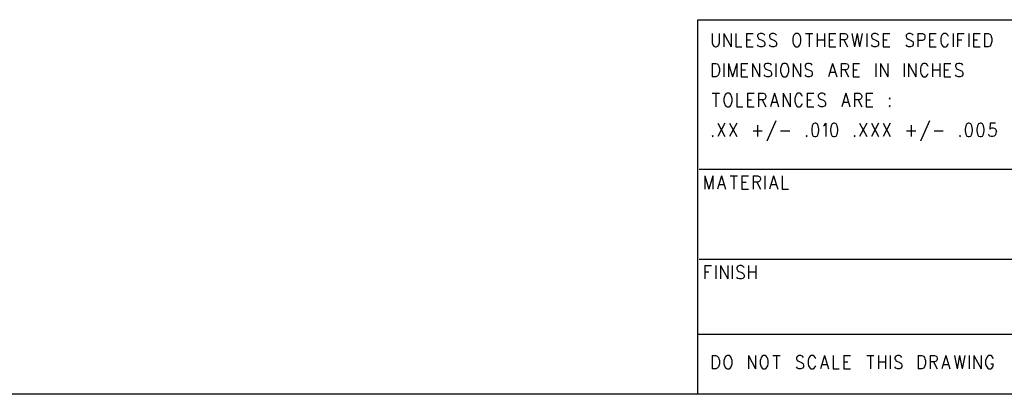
# Model space of a CAD drawing. Extents: x 12040 to 27945, y 10799 to 21199.
# Tile 34 of 42: x 20975 to 24264, y 10799 to 12049. Entities that reach past the tile are written whole.
import ezdxf

# ---------------------------------------------------------------- set-up
doc = ezdxf.new("R2010")
doc.units = 0
doc.header["$MEASUREMENT"] = 0
doc.layers.add('ASSYDWGBOT_PHO', color=7, linetype='Continuous')

msp = doc.modelspace()

# ---------------------------------------------------------------- linework, layer by layer
at = {"layer": 'ASSYDWGBOT_PHO'}
for points in [[(23240.999, 10799.38), (23240.999, 12049.38)], [(23240.999, 12049.38), (27945, 12049.38)], [(23288.5, 12003.75), (23288.5, 11971.88)], [(23312.361, 11971.88), (23312.361, 12003.75)], [(23327.7, 12003.75), (23327.7, 11959.13)], [(23327.7, 12003.75), (23351.57, 11959.13)], [(23351.57, 12003.75), (23351.57, 11959.13)], [(23366.911, 12003.75), (23366.911, 11959.13)], [(23402.7, 12003.75), (23402.7, 11959.13)], [(23402.7, 12003.75), (23424.86, 12003.75)], [(23402.7, 11982.5), (23416.34, 11982.5)], [(23443.609, 12001.63), (23440.201, 11997.38)], [(23440.201, 11997.38), (23440.201, 11993.13)], [(23440.201, 11993.13), (23441.91, 11988.88)], [(23441.91, 11988.88), (23443.609, 11986.75)], [(23448.73, 12003.75), (23443.609, 12001.63)], [(23443.609, 11986.75), (23447.02, 11984.63)], [(23447.02, 11984.63), (23457.251, 11980.38)], [(23455.549, 12003.75), (23448.73, 12003.75)], [(23460.661, 12001.63), (23455.549, 12003.75)], [(23457.251, 11980.38), (23460.661, 11978.25)], [(23464.069, 11997.38), (23460.661, 12001.63)], [(23460.661, 11978.25), (23462.36, 11976.13)], [(23462.36, 11976.13), (23464.069, 11971.88)], [(23482.821, 12001.63), (23479.41, 11997.38)], [(23479.41, 11997.38), (23479.41, 11993.13)], [(23479.41, 11993.13), (23481.11, 11988.88)], [(23481.11, 11988.88), (23482.821, 11986.75)], [(23487.93, 12003.75), (23482.821, 12001.63)], [(23482.821, 11986.75), (23486.231, 11984.63)], [(23486.231, 11984.63), (23496.45, 11980.38)], [(23494.749, 12003.75), (23487.93, 12003.75)], [(23499.861, 12001.63), (23494.749, 12003.75)], [(23496.45, 11980.38), (23499.861, 11978.25)], [(23503.269, 11997.38), (23499.861, 12001.63)], [(23499.861, 11978.25), (23501.57, 11976.13)], [(23501.57, 11976.13), (23503.269, 11971.88)], [(23559.521, 11993.13), (23557.819, 11986.75)], [(23557.819, 11986.75), (23557.819, 11976.13)], [(23557.819, 11976.13), (23559.521, 11969.75)], [(23561.23, 11997.38), (23559.521, 11993.13)], [(23564.64, 12001.63), (23561.23, 11997.38)], [(23568.05, 12003.75), (23564.64, 12001.63)], [(23574.86, 12003.75), (23568.05, 12003.75)], [(23578.27, 12001.63), (23574.86, 12003.75)], [(23581.68, 11997.38), (23578.27, 12001.63)], [(23583.389, 11993.13), (23581.68, 11997.38)], [(23585.091, 11986.75), (23583.389, 11993.13)], [(23583.389, 11969.75), (23585.091, 11976.13)], [(23585.091, 11976.13), (23585.091, 11986.75)], [(23600.43, 12003.75), (23624.3, 12003.75)], [(23612.36, 12003.75), (23612.36, 11959.13)], [(23639.641, 12003.75), (23639.641, 11959.13)], [(23639.641, 11982.5), (23663.5, 11982.5)], [(23663.5, 12003.75), (23663.5, 11959.13)], [(23678.841, 12003.75), (23678.841, 11959.13)], [(23678.841, 12003.75), (23701, 12003.75)], [(23678.841, 11982.5), (23692.48, 11982.5)], [(23716.339, 12003.75), (23716.339, 11959.13)], [(23716.339, 12003.75), (23731.68, 12003.75)], [(23731.68, 11982.5), (23716.339, 11982.5)], [(23728.27, 11982.5), (23740.2, 11959.13)], [(23731.68, 12003.75), (23736.799, 12001.63)], [(23736.799, 11984.63), (23731.68, 11982.5)], [(23736.799, 12001.63), (23738.501, 11999.5)], [(23738.501, 11986.75), (23736.799, 11984.63)], [(23738.501, 11999.5), (23740.2, 11995.25)], [(23740.2, 11991), (23738.501, 11986.75)], [(23740.2, 11995.25), (23740.2, 11991)], [(23755.55, 12003.75), (23764.071, 11959.13)], [(23772.591, 12003.75), (23764.071, 11959.13)], [(23772.591, 12003.75), (23781.111, 11959.13)], [(23789.64, 12003.75), (23781.111, 11959.13)], [(23804.979, 12003.75), (23804.979, 11959.13)], [(23823.73, 12001.63), (23820.32, 11997.38)], [(23820.32, 11997.38), (23820.32, 11993.13)], [(23820.32, 11993.13), (23822.02, 11988.88)], [(23822.02, 11988.88), (23823.73, 11986.75)], [(23828.84, 12003.75), (23823.73, 12001.63)], [(23823.73, 11986.75), (23827.141, 11984.63)], [(23827.141, 11984.63), (23837.36, 11980.38)], [(23835.661, 12003.75), (23828.84, 12003.75)], [(23840.771, 12001.63), (23835.661, 12003.75)], [(23837.36, 11980.38), (23840.771, 11978.25)], [(23844.179, 11997.38), (23840.771, 12001.63)], [(23840.771, 11978.25), (23842.48, 11976.13)], [(23842.48, 11976.13), (23844.179, 11971.88)], [(23859.52, 12003.75), (23859.52, 11959.13)], [(23859.52, 12003.75), (23881.68, 12003.75)], [(23859.52, 11982.5), (23873.159, 11982.5)], [(23939.64, 12001.63), (23936.23, 11997.38)], [(23936.23, 11997.38), (23936.23, 11993.13)], [(23936.23, 11993.13), (23937.929, 11988.88)], [(23937.929, 11988.88), (23939.64, 11986.75)], [(23944.75, 12003.75), (23939.64, 12001.63)], [(23939.64, 11986.75), (23943.05, 11984.63)], [(23943.05, 11984.63), (23953.27, 11980.38)], [(23951.571, 12003.75), (23944.75, 12003.75)], [(23956.68, 12001.63), (23951.571, 12003.75)], [(23953.27, 11980.38), (23956.68, 11978.25)], [(23960.091, 11997.38), (23956.68, 12001.63)], [(23956.68, 11978.25), (23958.389, 11976.13)], [(23958.389, 11976.13), (23960.091, 11971.88)], [(23975.43, 12003.75), (23975.43, 11959.13)], [(23975.43, 12003.75), (23990.77, 12003.75)], [(23990.77, 11980.38), (23975.43, 11980.38)], [(23990.77, 12003.75), (23995.89, 12001.63)], [(23995.89, 11982.5), (23990.77, 11980.38)], [(23995.89, 12001.63), (23997.589, 11999.5)], [(23997.589, 11984.63), (23995.89, 11982.5)], [(23997.589, 11999.5), (23999.3, 11995.25)], [(23999.3, 11988.88), (23997.589, 11984.63)], [(23999.3, 11995.25), (23999.3, 11988.88)], [(24014.641, 12003.75), (24014.641, 11959.13)], [(24014.641, 12003.75), (24036.8, 12003.75)], [(24014.641, 11982.5), (24028.271, 11982.5)], [(24053.841, 11993.13), (24052.139, 11986.75)], [(24052.139, 11986.75), (24052.139, 11976.13)], [(24052.139, 11976.13), (24053.841, 11969.75)], [(24055.55, 11997.38), (24053.841, 11993.13)], [(24058.95, 12001.63), (24055.55, 11997.38)], [(24062.361, 12003.75), (24058.95, 12001.63)], [(24069.18, 12003.75), (24062.361, 12003.75)], [(24072.59, 12001.63), (24069.18, 12003.75)], [(24076, 11997.38), (24072.59, 12001.63)], [(24077.7, 11993.13), (24076, 11997.38)], [(24093.05, 12003.75), (24093.05, 11959.13)], [(24108.391, 12003.75), (24108.391, 11959.13)], [(24108.391, 12003.75), (24130.55, 12003.75)], [(24108.391, 11982.5), (24122.021, 11982.5)], [(24145.889, 12003.75), (24145.889, 11959.13)], [(24161.23, 12003.75), (24161.23, 11959.13)], [(24161.23, 12003.75), (24183.39, 12003.75)], [(24161.23, 11982.5), (24174.86, 11982.5)], [(24198.73, 12003.75), (24198.73, 11959.13)], [(24198.73, 12003.75), (24210.661, 12003.75)], [(24210.661, 12003.75), (24215.771, 12001.63)], [(24215.771, 12001.63), (24219.179, 11997.38)], [(24219.179, 11997.38), (24220.89, 11993.13)], [(24220.89, 11993.13), (24222.589, 11986.75)], [(24222.589, 11976.13), (24220.89, 11969.75)], [(24222.589, 11986.75), (24222.589, 11976.13)], [(23288.5, 11971.88), (23290.199, 11965.5)], [(23290.199, 11965.5), (23293.61, 11961.25)], [(23293.61, 11961.25), (23298.731, 11959.13)], [(23298.731, 11959.13), (23302.139, 11959.13)], [(23302.139, 11959.13), (23307.249, 11961.25)], [(23307.249, 11961.25), (23310.659, 11965.5)], [(23310.659, 11965.5), (23312.361, 11971.88)], [(23366.911, 11959.13), (23387.36, 11959.13)], [(23402.7, 11959.13), (23424.86, 11959.13)], [(23443.609, 11961.25), (23440.201, 11965.5)], [(23448.73, 11959.13), (23443.609, 11961.25)], [(23455.549, 11959.13), (23448.73, 11959.13)], [(23460.661, 11961.25), (23455.549, 11959.13)], [(23464.069, 11965.5), (23460.661, 11961.25)], [(23464.069, 11971.88), (23464.069, 11965.5)], [(23482.821, 11961.25), (23479.41, 11965.5)], [(23487.93, 11959.13), (23482.821, 11961.25)], [(23494.749, 11959.13), (23487.93, 11959.13)], [(23499.861, 11961.25), (23494.749, 11959.13)], [(23503.269, 11965.5), (23499.861, 11961.25)], [(23503.269, 11971.88), (23503.269, 11965.5)], [(23559.521, 11969.75), (23561.23, 11965.5)], [(23561.23, 11965.5), (23564.64, 11961.25)], [(23564.64, 11961.25), (23568.05, 11959.13)], [(23568.05, 11959.13), (23574.86, 11959.13)], [(23574.86, 11959.13), (23578.27, 11961.25)], [(23578.27, 11961.25), (23581.68, 11965.5)], [(23581.68, 11965.5), (23583.389, 11969.75)], [(23678.841, 11959.13), (23701, 11959.13)], [(23823.73, 11961.25), (23820.32, 11965.5)], [(23828.84, 11959.13), (23823.73, 11961.25)], [(23835.661, 11959.13), (23828.84, 11959.13)], [(23840.771, 11961.25), (23835.661, 11959.13)], [(23844.179, 11965.5), (23840.771, 11961.25)], [(23844.179, 11971.88), (23844.179, 11965.5)], [(23859.52, 11959.13), (23881.68, 11959.13)], [(23939.64, 11961.25), (23936.23, 11965.5)], [(23944.75, 11959.13), (23939.64, 11961.25)], [(23951.571, 11959.13), (23944.75, 11959.13)], [(23956.68, 11961.25), (23951.571, 11959.13)], [(23960.091, 11965.5), (23956.68, 11961.25)], [(23960.091, 11971.88), (23960.091, 11965.5)], [(24014.641, 11959.13), (24036.8, 11959.13)], [(24053.841, 11969.75), (24055.55, 11965.5)], [(24055.55, 11965.5), (24058.95, 11961.25)], [(24058.95, 11961.25), (24062.361, 11959.13)], [(24062.361, 11959.13), (24069.18, 11959.13)], [(24069.18, 11959.13), (24072.59, 11961.25)], [(24072.59, 11961.25), (24076, 11965.5)], [(24076, 11965.5), (24077.7, 11969.75)], [(24161.23, 11959.13), (24183.39, 11959.13)], [(24210.661, 11959.13), (24198.73, 11959.13)], [(24215.771, 11961.25), (24210.661, 11959.13)], [(24219.179, 11965.5), (24215.771, 11961.25)], [(24220.89, 11969.75), (24219.179, 11965.5)], [(23288.5, 11903.75), (23288.5, 11859.13)], [(23288.5, 11903.75), (23300.43, 11903.75)], [(23300.43, 11903.75), (23305.55, 11901.63)], [(23305.55, 11901.63), (23308.95, 11897.38)], [(23308.95, 11897.38), (23310.659, 11893.13)], [(23310.659, 11893.13), (23312.361, 11886.75)], [(23312.361, 11886.75), (23312.361, 11876.13)], [(23327.7, 11903.75), (23327.7, 11859.13)], [(23343.05, 11903.75), (23343.05, 11859.13)], [(23343.05, 11903.75), (23356.68, 11859.13)], [(23370.319, 11903.75), (23356.68, 11859.13)], [(23370.319, 11903.75), (23370.319, 11859.13)], [(23385.66, 11903.75), (23385.66, 11859.13)], [(23385.66, 11903.75), (23407.82, 11903.75)], [(23385.66, 11882.5), (23399.3, 11882.5)], [(23423.161, 11903.75), (23423.161, 11859.13)], [(23423.161, 11903.75), (23447.02, 11859.13)], [(23447.02, 11903.75), (23447.02, 11859.13)], [(23465.771, 11901.63), (23462.36, 11897.38)], [(23462.36, 11897.38), (23462.36, 11893.13)], [(23462.36, 11893.13), (23464.069, 11888.88)], [(23464.069, 11888.88), (23465.771, 11886.75)], [(23470.89, 11903.75), (23465.771, 11901.63)], [(23465.771, 11886.75), (23469.179, 11884.63)], [(23469.179, 11884.63), (23479.41, 11880.38)], [(23477.699, 11903.75), (23470.89, 11903.75)], [(23482.821, 11901.63), (23477.699, 11903.75)], [(23479.41, 11880.38), (23482.821, 11878.25)], [(23486.231, 11897.38), (23482.821, 11901.63)], [(23482.821, 11878.25), (23484.52, 11876.13)], [(23501.57, 11903.75), (23501.57, 11859.13)], [(23518.61, 11893.13), (23516.911, 11886.75)], [(23516.911, 11886.75), (23516.911, 11876.13)], [(23520.321, 11897.38), (23518.61, 11893.13)], [(23523.729, 11901.63), (23520.321, 11897.38)], [(23527.14, 11903.75), (23523.729, 11901.63)], [(23533.951, 11903.75), (23527.14, 11903.75)], [(23537.359, 11901.63), (23533.951, 11903.75)], [(23540.77, 11897.38), (23537.359, 11901.63)], [(23542.48, 11893.13), (23540.77, 11897.38)], [(23544.18, 11886.75), (23542.48, 11893.13)], [(23544.18, 11876.13), (23544.18, 11886.75)], [(23559.521, 11903.75), (23559.521, 11859.13)], [(23559.521, 11903.75), (23583.389, 11859.13)], [(23583.389, 11903.75), (23583.389, 11859.13)], [(23602.14, 11901.63), (23598.73, 11897.38)], [(23598.73, 11897.38), (23598.73, 11893.13)], [(23598.73, 11893.13), (23600.43, 11888.88)], [(23600.43, 11888.88), (23602.14, 11886.75)], [(23607.25, 11903.75), (23602.14, 11901.63)], [(23602.14, 11886.75), (23605.551, 11884.63)], [(23605.551, 11884.63), (23615.77, 11880.38)], [(23614.071, 11903.75), (23607.25, 11903.75)], [(23619.181, 11901.63), (23614.071, 11903.75)], [(23615.77, 11880.38), (23619.181, 11878.25)], [(23622.589, 11897.38), (23619.181, 11901.63)], [(23619.181, 11878.25), (23620.89, 11876.13)], [(23690.769, 11903.75), (23677.139, 11859.13)], [(23690.769, 11903.75), (23704.411, 11859.13)], [(23719.749, 11903.75), (23719.749, 11859.13)], [(23719.749, 11903.75), (23735.09, 11903.75)], [(23735.09, 11882.5), (23719.749, 11882.5)], [(23731.68, 11882.5), (23743.61, 11859.13)], [(23735.09, 11903.75), (23740.2, 11901.63)], [(23740.2, 11884.63), (23735.09, 11882.5)], [(23740.2, 11901.63), (23741.911, 11899.5)], [(23741.911, 11886.75), (23740.2, 11884.63)], [(23741.911, 11899.5), (23743.61, 11895.25)], [(23743.61, 11891), (23741.911, 11886.75)], [(23743.61, 11895.25), (23743.61, 11891)], [(23758.949, 11903.75), (23758.949, 11859.13)], [(23758.949, 11903.75), (23781.111, 11903.75)], [(23758.949, 11882.5), (23772.591, 11882.5)], [(23835.661, 11903.75), (23835.661, 11859.13)], [(23851, 11903.75), (23851, 11859.13)], [(23851, 11903.75), (23874.861, 11859.13)], [(23874.861, 11903.75), (23874.861, 11859.13)], [(23929.411, 11903.75), (23929.411, 11859.13)], [(23944.75, 11903.75), (23944.75, 11859.13)], [(23944.75, 11903.75), (23968.611, 11859.13)], [(23968.611, 11903.75), (23968.611, 11859.13)], [(23985.661, 11893.13), (23983.95, 11886.75)], [(23983.95, 11886.75), (23983.95, 11876.13)], [(23987.36, 11897.38), (23985.661, 11893.13)], [(23990.77, 11901.63), (23987.36, 11897.38)], [(23994.181, 11903.75), (23990.77, 11901.63)], [(24000.999, 11903.75), (23994.181, 11903.75)], [(24004.41, 11901.63), (24000.999, 11903.75)], [(24007.82, 11897.38), (24004.41, 11901.63)], [(24009.52, 11893.13), (24007.82, 11897.38)], [(24024.86, 11903.75), (24024.86, 11859.13)], [(24024.86, 11882.5), (24048.731, 11882.5)], [(24048.731, 11903.75), (24048.731, 11859.13)], [(24064.07, 11903.75), (24064.07, 11859.13)], [(24064.07, 11903.75), (24086.229, 11903.75)], [(24064.07, 11882.5), (24077.7, 11882.5)], [(24104.98, 11901.63), (24101.57, 11897.38)], [(24101.57, 11897.38), (24101.57, 11893.13)], [(24101.57, 11893.13), (24103.27, 11888.88)], [(24103.27, 11888.88), (24104.98, 11886.75)], [(24110.09, 11903.75), (24104.98, 11901.63)], [(24104.98, 11886.75), (24108.391, 11884.63)], [(24108.391, 11884.63), (24118.61, 11880.38)], [(24116.911, 11903.75), (24110.09, 11903.75)], [(24122.021, 11901.63), (24116.911, 11903.75)], [(24118.61, 11880.38), (24122.021, 11878.25)], [(24125.429, 11897.38), (24122.021, 11901.63)], [(24122.021, 11878.25), (24123.73, 11876.13)], [(23300.43, 11859.13), (23288.5, 11859.13)], [(23305.55, 11861.25), (23300.43, 11859.13)], [(23308.95, 11865.5), (23305.55, 11861.25)], [(23310.659, 11869.75), (23308.95, 11865.5)], [(23312.361, 11876.13), (23310.659, 11869.75)], [(23385.66, 11859.13), (23407.82, 11859.13)], [(23465.771, 11861.25), (23462.36, 11865.5)], [(23470.89, 11859.13), (23465.771, 11861.25)], [(23477.699, 11859.13), (23470.89, 11859.13)], [(23482.821, 11861.25), (23477.699, 11859.13)], [(23486.231, 11865.5), (23482.821, 11861.25)], [(23484.52, 11876.13), (23486.231, 11871.88)], [(23486.231, 11871.88), (23486.231, 11865.5)], [(23516.911, 11876.13), (23518.61, 11869.75)], [(23518.61, 11869.75), (23520.321, 11865.5)], [(23520.321, 11865.5), (23523.729, 11861.25)], [(23523.729, 11861.25), (23527.14, 11859.13)], [(23527.14, 11859.13), (23533.951, 11859.13)], [(23533.951, 11859.13), (23537.359, 11861.25)], [(23537.359, 11861.25), (23540.77, 11865.5)], [(23540.77, 11865.5), (23542.48, 11869.75)], [(23542.48, 11869.75), (23544.18, 11876.13)], [(23602.14, 11861.25), (23598.73, 11865.5)], [(23607.25, 11859.13), (23602.14, 11861.25)], [(23614.071, 11859.13), (23607.25, 11859.13)], [(23619.181, 11861.25), (23614.071, 11859.13)], [(23622.589, 11865.5), (23619.181, 11861.25)], [(23620.89, 11876.13), (23622.589, 11871.88)], [(23622.589, 11871.88), (23622.589, 11865.5)], [(23682.249, 11874), (23699.301, 11874)], [(23758.949, 11859.13), (23781.111, 11859.13)], [(23983.95, 11876.13), (23985.661, 11869.75)], [(23985.661, 11869.75), (23987.36, 11865.5)], [(23987.36, 11865.5), (23990.77, 11861.25)], [(23990.77, 11861.25), (23994.181, 11859.13)], [(23994.181, 11859.13), (24000.999, 11859.13)], [(24000.999, 11859.13), (24004.41, 11861.25)], [(24004.41, 11861.25), (24007.82, 11865.5)], [(24007.82, 11865.5), (24009.52, 11869.75)], [(24064.07, 11859.13), (24086.229, 11859.13)], [(24104.98, 11861.25), (24101.57, 11865.5)], [(24110.09, 11859.13), (24104.98, 11861.25)], [(24116.911, 11859.13), (24110.09, 11859.13)], [(24122.021, 11861.25), (24116.911, 11859.13)], [(24125.429, 11865.5), (24122.021, 11861.25)], [(24123.73, 11876.13), (24125.429, 11871.88)], [(24125.429, 11871.88), (24125.429, 11865.5)], [(23288.5, 11803.75), (23312.361, 11803.75)], [(23300.43, 11803.75), (23300.43, 11759.13)], [(23329.411, 11793.13), (23327.7, 11786.75)], [(23327.7, 11786.75), (23327.7, 11776.13)], [(23331.11, 11797.38), (23329.411, 11793.13)], [(23334.52, 11801.63), (23331.11, 11797.38)], [(23337.931, 11803.75), (23334.52, 11801.63)], [(23344.749, 11803.75), (23337.931, 11803.75)], [(23348.16, 11801.63), (23344.749, 11803.75)], [(23351.57, 11797.38), (23348.16, 11801.63)], [(23353.27, 11793.13), (23351.57, 11797.38)], [(23354.98, 11786.75), (23353.27, 11793.13)], [(23354.98, 11776.13), (23354.98, 11786.75)], [(23370.319, 11803.75), (23370.319, 11759.13)], [(23406.111, 11803.75), (23406.111, 11759.13)], [(23406.111, 11803.75), (23428.27, 11803.75)], [(23406.111, 11782.5), (23419.75, 11782.5)], [(23443.609, 11803.75), (23443.609, 11759.13)], [(23443.609, 11803.75), (23458.95, 11803.75)], [(23458.95, 11782.5), (23443.609, 11782.5)], [(23455.549, 11782.5), (23467.48, 11759.13)], [(23458.95, 11803.75), (23464.069, 11801.63)], [(23464.069, 11784.63), (23458.95, 11782.5)], [(23464.069, 11801.63), (23465.771, 11799.5)], [(23465.771, 11786.75), (23464.069, 11784.63)], [(23465.771, 11799.5), (23467.48, 11795.25)], [(23467.48, 11791), (23465.771, 11786.75)], [(23467.48, 11795.25), (23467.48, 11791)], [(23496.45, 11803.75), (23482.821, 11759.13)], [(23496.45, 11803.75), (23510.09, 11759.13)], [(23525.431, 11803.75), (23525.431, 11759.13)], [(23525.431, 11803.75), (23549.299, 11759.13)], [(23549.299, 11803.75), (23549.299, 11759.13)], [(23566.339, 11793.13), (23564.64, 11786.75)], [(23564.64, 11786.75), (23564.64, 11776.13)], [(23568.05, 11797.38), (23566.339, 11793.13)], [(23571.449, 11801.63), (23568.05, 11797.38)], [(23574.86, 11803.75), (23571.449, 11801.63)], [(23581.68, 11803.75), (23574.86, 11803.75)], [(23585.091, 11801.63), (23581.68, 11803.75)], [(23588.499, 11797.38), (23585.091, 11801.63)], [(23590.2, 11793.13), (23588.499, 11797.38)], [(23605.551, 11803.75), (23605.551, 11759.13)], [(23605.551, 11803.75), (23627.701, 11803.75)], [(23605.551, 11782.5), (23619.181, 11782.5)], [(23646.45, 11801.63), (23643.049, 11797.38)], [(23643.049, 11797.38), (23643.049, 11793.13)], [(23643.049, 11793.13), (23644.751, 11788.88)], [(23644.751, 11788.88), (23646.45, 11786.75)], [(23651.569, 11803.75), (23646.45, 11801.63)], [(23646.45, 11786.75), (23649.86, 11784.63)], [(23649.86, 11784.63), (23660.089, 11780.38)], [(23658.39, 11803.75), (23651.569, 11803.75)], [(23663.5, 11801.63), (23658.39, 11803.75)], [(23660.089, 11780.38), (23663.5, 11778.25)], [(23666.91, 11797.38), (23663.5, 11801.63)], [(23663.5, 11778.25), (23665.199, 11776.13)], [(23735.09, 11803.75), (23721.451, 11759.13)], [(23735.09, 11803.75), (23748.73, 11759.13)], [(23764.071, 11803.75), (23764.071, 11759.13)], [(23764.071, 11803.75), (23779.409, 11803.75)], [(23779.409, 11782.5), (23764.071, 11782.5)], [(23775.999, 11782.5), (23787.93, 11759.13)], [(23779.409, 11803.75), (23784.519, 11801.63)], [(23784.519, 11784.63), (23779.409, 11782.5)], [(23784.519, 11801.63), (23786.23, 11799.5)], [(23786.23, 11786.75), (23784.519, 11784.63)], [(23786.23, 11799.5), (23787.93, 11795.25)], [(23787.93, 11791), (23786.23, 11786.75)], [(23787.93, 11795.25), (23787.93, 11791)], [(23803.27, 11803.75), (23803.27, 11759.13)], [(23803.27, 11803.75), (23825.43, 11803.75)], [(23803.27, 11782.5), (23816.91, 11782.5)], [(23881.68, 11788.88), (23879.98, 11786.75)], [(23879.98, 11786.75), (23881.68, 11784.63)], [(23883.39, 11786.75), (23881.68, 11788.88)], [(23881.68, 11784.63), (23883.39, 11786.75)], [(23327.7, 11776.13), (23329.411, 11769.75)], [(23329.411, 11769.75), (23331.11, 11765.5)], [(23331.11, 11765.5), (23334.52, 11761.25)], [(23334.52, 11761.25), (23337.931, 11759.13)], [(23337.931, 11759.13), (23344.749, 11759.13)], [(23344.749, 11759.13), (23348.16, 11761.25)], [(23348.16, 11761.25), (23351.57, 11765.5)], [(23351.57, 11765.5), (23353.27, 11769.75)], [(23353.27, 11769.75), (23354.98, 11776.13)], [(23370.319, 11759.13), (23390.77, 11759.13)], [(23406.111, 11759.13), (23428.27, 11759.13)], [(23487.93, 11774), (23504.98, 11774)], [(23564.64, 11776.13), (23566.339, 11769.75)], [(23566.339, 11769.75), (23568.05, 11765.5)], [(23568.05, 11765.5), (23571.449, 11761.25)], [(23571.449, 11761.25), (23574.86, 11759.13)], [(23574.86, 11759.13), (23581.68, 11759.13)], [(23581.68, 11759.13), (23585.091, 11761.25)], [(23585.091, 11761.25), (23588.499, 11765.5)], [(23588.499, 11765.5), (23590.2, 11769.75)], [(23605.551, 11759.13), (23627.701, 11759.13)], [(23646.45, 11761.25), (23643.049, 11765.5)], [(23651.569, 11759.13), (23646.45, 11761.25)], [(23658.39, 11759.13), (23651.569, 11759.13)], [(23663.5, 11761.25), (23658.39, 11759.13)], [(23666.91, 11765.5), (23663.5, 11761.25)], [(23665.199, 11776.13), (23666.91, 11771.88)], [(23666.91, 11771.88), (23666.91, 11765.5)], [(23726.57, 11774), (23743.61, 11774)], [(23803.27, 11759.13), (23825.43, 11759.13)], [(23881.68, 11763.38), (23879.98, 11761.25)], [(23879.98, 11761.25), (23881.68, 11759.13)], [(23883.39, 11761.25), (23881.68, 11763.38)], [(23881.68, 11759.13), (23883.39, 11761.25)], [(23501.57, 11712.25), (23470.89, 11644.25)], [(24014.641, 11712.25), (23983.95, 11644.25)], [(23307.249, 11703.75), (23331.11, 11659.13)], [(23331.11, 11703.75), (23307.249, 11659.13)], [(23346.451, 11703.75), (23370.319, 11659.13)], [(23370.319, 11703.75), (23346.451, 11659.13)], [(23440.201, 11697.38), (23440.201, 11659.13)], [(23622.589, 11695.25), (23620.89, 11684.63)], [(23620.89, 11684.63), (23620.89, 11678.25)], [(23625.999, 11701.63), (23622.589, 11695.25)], [(23631.109, 11703.75), (23625.999, 11701.63)], [(23634.52, 11703.75), (23631.109, 11703.75)], [(23639.641, 11701.63), (23634.52, 11703.75)], [(23643.049, 11695.25), (23639.641, 11701.63)], [(23644.751, 11684.63), (23643.049, 11695.25)], [(23644.751, 11678.25), (23644.751, 11684.63)], [(23660.089, 11695.25), (23663.5, 11697.38)], [(23663.5, 11697.38), (23668.61, 11703.75)], [(23668.61, 11703.75), (23668.61, 11659.13)], [(23685.659, 11695.25), (23683.95, 11684.63)], [(23683.95, 11684.63), (23683.95, 11678.25)], [(23689.07, 11701.63), (23685.659, 11695.25)], [(23694.18, 11703.75), (23689.07, 11701.63)], [(23697.59, 11703.75), (23694.18, 11703.75)], [(23702.7, 11701.63), (23697.59, 11703.75)], [(23706.11, 11695.25), (23702.7, 11701.63)], [(23707.821, 11684.63), (23706.11, 11695.25)], [(23707.821, 11678.25), (23707.821, 11684.63)], [(23781.111, 11703.75), (23804.979, 11659.13)], [(23804.979, 11703.75), (23781.111, 11659.13)], [(23820.32, 11703.75), (23844.179, 11659.13)], [(23844.179, 11703.75), (23820.32, 11659.13)], [(23859.52, 11703.75), (23883.39, 11659.13)], [(23883.39, 11703.75), (23859.52, 11659.13)], [(23953.27, 11697.38), (23953.27, 11659.13)], [(24135.66, 11695.25), (24133.949, 11684.63)], [(24133.949, 11684.63), (24133.949, 11678.25)], [(24139.071, 11701.63), (24135.66, 11695.25)], [(24144.18, 11703.75), (24139.071, 11701.63)], [(24147.591, 11703.75), (24144.18, 11703.75)], [(24152.7, 11701.63), (24147.591, 11703.75)], [(24156.111, 11695.25), (24152.7, 11701.63)], [(24157.82, 11684.63), (24156.111, 11695.25)], [(24157.82, 11678.25), (24157.82, 11684.63)], [(24174.86, 11695.25), (24173.161, 11684.63)], [(24173.161, 11684.63), (24173.161, 11678.25)], [(24178.27, 11701.63), (24174.86, 11695.25)], [(24183.39, 11703.75), (24178.27, 11701.63)], [(24186.8, 11703.75), (24183.39, 11703.75)], [(24191.91, 11701.63), (24186.8, 11703.75)], [(24195.32, 11695.25), (24191.91, 11701.63)], [(24197.02, 11684.63), (24195.32, 11695.25)], [(24197.02, 11678.25), (24197.02, 11684.63)], [(24217.48, 11703.75), (24215.771, 11684.63)], [(24215.771, 11684.63), (24217.48, 11686.75)], [(24234.52, 11703.75), (24217.48, 11703.75)], [(24217.48, 11686.75), (24222.589, 11688.88)], [(24222.589, 11688.88), (24227.699, 11688.88)], [(24227.699, 11688.88), (24232.821, 11686.75)], [(24232.821, 11686.75), (24236.231, 11682.5)], [(24236.231, 11682.5), (24237.93, 11676.13)], [(23290.199, 11663.38), (23288.5, 11661.25)], [(23288.5, 11661.25), (23290.199, 11659.13)], [(23291.91, 11661.25), (23290.199, 11663.38)], [(23290.199, 11659.13), (23291.91, 11661.25)], [(23424.86, 11678.25), (23455.549, 11678.25)], [(23516.911, 11678.25), (23547.59, 11678.25)], [(23603.84, 11663.38), (23602.14, 11661.25)], [(23602.14, 11661.25), (23603.84, 11659.13)], [(23605.551, 11661.25), (23603.84, 11663.38)], [(23603.84, 11659.13), (23605.551, 11661.25)], [(23620.89, 11678.25), (23622.589, 11667.63)], [(23622.589, 11667.63), (23625.999, 11661.25)], [(23625.999, 11661.25), (23631.109, 11659.13)], [(23631.109, 11659.13), (23634.52, 11659.13)], [(23634.52, 11659.13), (23639.641, 11661.25)], [(23639.641, 11661.25), (23643.049, 11667.63)], [(23643.049, 11667.63), (23644.751, 11678.25)], [(23683.95, 11678.25), (23685.659, 11667.63)], [(23685.659, 11667.63), (23689.07, 11661.25)], [(23689.07, 11661.25), (23694.18, 11659.13)], [(23694.18, 11659.13), (23697.59, 11659.13)], [(23697.59, 11659.13), (23702.7, 11661.25)], [(23702.7, 11661.25), (23706.11, 11667.63)], [(23706.11, 11667.63), (23707.821, 11678.25)], [(23764.071, 11663.38), (23762.36, 11661.25)], [(23762.36, 11661.25), (23764.071, 11659.13)], [(23765.77, 11661.25), (23764.071, 11663.38)], [(23764.071, 11659.13), (23765.77, 11661.25)], [(23937.929, 11678.25), (23968.611, 11678.25)], [(24029.98, 11678.25), (24060.659, 11678.25)], [(24116.911, 11663.38), (24115.2, 11661.25)], [(24115.2, 11661.25), (24116.911, 11659.13)], [(24118.61, 11661.25), (24116.911, 11663.38)], [(24116.911, 11659.13), (24118.61, 11661.25)], [(24133.949, 11678.25), (24135.66, 11667.63)], [(24135.66, 11667.63), (24139.071, 11661.25)], [(24139.071, 11661.25), (24144.18, 11659.13)], [(24144.18, 11659.13), (24147.591, 11659.13)], [(24147.591, 11659.13), (24152.7, 11661.25)], [(24152.7, 11661.25), (24156.111, 11667.63)], [(24156.111, 11667.63), (24157.82, 11678.25)], [(24173.161, 11678.25), (24174.86, 11667.63)], [(24174.86, 11667.63), (24178.27, 11661.25)], [(24178.27, 11661.25), (24183.39, 11659.13)], [(24183.39, 11659.13), (24186.8, 11659.13)], [(24186.8, 11659.13), (24191.91, 11661.25)], [(24191.91, 11661.25), (24195.32, 11667.63)], [(24195.32, 11667.63), (24197.02, 11678.25)], [(24214.069, 11663.38), (24212.36, 11667.63)], [(24215.771, 11661.25), (24214.069, 11663.38)], [(24220.89, 11659.13), (24215.771, 11661.25)], [(24226, 11659.13), (24220.89, 11659.13)], [(24231.11, 11661.25), (24226, 11659.13)], [(24234.52, 11665.5), (24231.11, 11661.25)], [(24236.231, 11671.88), (24234.52, 11665.5)], [(24237.93, 11676.13), (24236.231, 11671.88)], [(24295, 11549.38), (23245.001, 11549.38)], [(23263.5, 11528.75), (23263.5, 11484.13)], [(23263.5, 11528.75), (23277.14, 11484.13)], [(23290.77, 11528.75), (23277.14, 11484.13)], [(23290.77, 11528.75), (23290.77, 11484.13)], [(23319.75, 11528.75), (23306.11, 11484.13)], [(23319.75, 11528.75), (23333.389, 11484.13)], [(23348.73, 11528.75), (23372.589, 11528.75)], [(23360.661, 11528.75), (23360.661, 11484.13)], [(23387.93, 11528.75), (23387.93, 11484.13)], [(23387.93, 11528.75), (23410.089, 11528.75)], [(23425.43, 11528.75), (23425.43, 11484.13)], [(23425.43, 11528.75), (23440.769, 11528.75)], [(23440.769, 11528.75), (23445.89, 11526.63)], [(23445.89, 11526.63), (23447.59, 11524.5)], [(23447.59, 11524.5), (23449.301, 11520.25)], [(23449.301, 11516), (23447.59, 11511.75)], [(23449.301, 11520.25), (23449.301, 11516)], [(23464.64, 11528.75), (23464.64, 11484.13)], [(23493.61, 11528.75), (23479.98, 11484.13)], [(23493.61, 11528.75), (23507.25, 11484.13)], [(23522.591, 11528.75), (23522.591, 11484.13)], [(23311.23, 11499), (23328.27, 11499)], [(23387.93, 11507.5), (23401.569, 11507.5)], [(23387.93, 11484.13), (23410.089, 11484.13)], [(23440.769, 11507.5), (23425.43, 11507.5)], [(23437.361, 11507.5), (23449.301, 11484.13)], [(23445.89, 11509.63), (23440.769, 11507.5)], [(23447.59, 11511.75), (23445.89, 11509.63)], [(23485.09, 11499), (23502.14, 11499)], [(23522.591, 11484.13), (23543.051, 11484.13)], [(24295, 11249.38), (23245.001, 11249.38)], [(23263.5, 11228.75), (23263.5, 11184.13)], [(23263.5, 11228.75), (23285.66, 11228.75)], [(23301.001, 11228.75), (23301.001, 11184.13)], [(23316.339, 11228.75), (23316.339, 11184.13)], [(23316.339, 11228.75), (23340.2, 11184.13)], [(23340.2, 11228.75), (23340.2, 11184.13)], [(23355.551, 11228.75), (23355.551, 11184.13)], [(23374.3, 11226.63), (23370.89, 11222.38)], [(23370.89, 11222.38), (23370.89, 11218.13)], [(23379.41, 11228.75), (23374.3, 11226.63)], [(23386.23, 11228.75), (23379.41, 11228.75)], [(23391.34, 11226.63), (23386.23, 11228.75)], [(23394.751, 11222.38), (23391.34, 11226.63)], [(23410.089, 11228.75), (23410.089, 11184.13)], [(23433.95, 11228.75), (23433.95, 11184.13)], [(23263.5, 11207.5), (23277.14, 11207.5)], [(23370.89, 11218.13), (23372.589, 11213.88)], [(23374.3, 11186.25), (23370.89, 11190.5)], [(23372.589, 11213.88), (23374.3, 11211.75)], [(23374.3, 11211.75), (23377.701, 11209.63)], [(23379.41, 11184.13), (23374.3, 11186.25)], [(23377.701, 11209.63), (23387.93, 11205.38)], [(23391.34, 11186.25), (23386.23, 11184.13)], [(23387.93, 11205.38), (23391.34, 11203.25)], [(23391.34, 11203.25), (23393.049, 11201.13)], [(23394.751, 11190.5), (23391.34, 11186.25)], [(23393.049, 11201.13), (23394.751, 11196.88)], [(23394.751, 11196.88), (23394.751, 11190.5)], [(23410.089, 11207.5), (23433.95, 11207.5)], [(23386.23, 11184.13), (23379.41, 11184.13)], [(24295, 10999.38), (23240.999, 10999.38)], [(23288.5, 10928.75), (23288.5, 10884.13)], [(23288.5, 10928.75), (23300.43, 10928.75)], [(23300.43, 10928.75), (23305.55, 10926.63)], [(23305.55, 10926.63), (23308.95, 10922.38)], [(23308.95, 10922.38), (23310.659, 10918.13)], [(23331.11, 10922.38), (23329.411, 10918.13)], [(23334.52, 10926.63), (23331.11, 10922.38)], [(23337.931, 10928.75), (23334.52, 10926.63)], [(23344.749, 10928.75), (23337.931, 10928.75)], [(23348.16, 10926.63), (23344.749, 10928.75)], [(23351.57, 10922.38), (23348.16, 10926.63)], [(23353.27, 10918.13), (23351.57, 10922.38)], [(23409.519, 10928.75), (23409.519, 10884.13)], [(23409.519, 10928.75), (23433.39, 10884.13)], [(23433.39, 10928.75), (23433.39, 10884.13)], [(23452.141, 10922.38), (23450.43, 10918.13)], [(23455.549, 10926.63), (23452.141, 10922.38)], [(23458.95, 10928.75), (23455.549, 10926.63)], [(23465.771, 10928.75), (23458.95, 10928.75)], [(23469.179, 10926.63), (23465.771, 10928.75)], [(23472.589, 10922.38), (23469.179, 10926.63)], [(23474.3, 10918.13), (23472.589, 10922.38)], [(23491.341, 10928.75), (23515.2, 10928.75)], [(23503.269, 10928.75), (23503.269, 10884.13)], [(23573.16, 10926.63), (23569.75, 10922.38)], [(23569.75, 10922.38), (23569.75, 10918.13)], [(23578.27, 10928.75), (23573.16, 10926.63)], [(23585.091, 10928.75), (23578.27, 10928.75)], [(23590.2, 10926.63), (23585.091, 10928.75)], [(23593.611, 10922.38), (23590.2, 10926.63)], [(23612.36, 10922.38), (23610.661, 10918.13)], [(23615.77, 10926.63), (23612.36, 10922.38)], [(23619.181, 10928.75), (23615.77, 10926.63)], [(23625.999, 10928.75), (23619.181, 10928.75)], [(23629.41, 10926.63), (23625.999, 10928.75)], [(23632.82, 10922.38), (23629.41, 10926.63)], [(23634.52, 10918.13), (23632.82, 10922.38)], [(23663.5, 10928.75), (23649.86, 10884.13)], [(23663.5, 10928.75), (23677.139, 10884.13)], [(23692.48, 10928.75), (23692.48, 10884.13)], [(23728.27, 10928.75), (23728.27, 10884.13)], [(23728.27, 10928.75), (23750.429, 10928.75)], [(23804.979, 10928.75), (23828.84, 10928.75)], [(23816.91, 10928.75), (23816.91, 10884.13)], [(23844.179, 10928.75), (23844.179, 10884.13)], [(23868.05, 10928.75), (23868.05, 10884.13)], [(23883.39, 10928.75), (23883.39, 10884.13)], [(23902.14, 10926.63), (23898.729, 10922.38)], [(23898.729, 10922.38), (23898.729, 10918.13)], [(23907.249, 10928.75), (23902.14, 10926.63)], [(23914.07, 10928.75), (23907.249, 10928.75)], [(23919.18, 10926.63), (23914.07, 10928.75)], [(23922.59, 10922.38), (23919.18, 10926.63)], [(23977.14, 10928.75), (23977.14, 10884.13)], [(23977.14, 10928.75), (23989.071, 10928.75)], [(23989.071, 10928.75), (23994.181, 10926.63)], [(23994.181, 10926.63), (23997.589, 10922.38)], [(23997.589, 10922.38), (23999.3, 10918.13)], [(24016.34, 10928.75), (24016.34, 10884.13)], [(24016.34, 10928.75), (24031.679, 10928.75)], [(24031.679, 10928.75), (24036.8, 10926.63)], [(24036.8, 10926.63), (24038.5, 10924.5)], [(24038.5, 10924.5), (24040.199, 10920.25)], [(24069.18, 10928.75), (24055.55, 10884.13)], [(24069.18, 10928.75), (24082.821, 10884.13)], [(24098.16, 10928.75), (24106.68, 10884.13)], [(24115.2, 10928.75), (24106.68, 10884.13)], [(24115.2, 10928.75), (24123.73, 10884.13)], [(24132.25, 10928.75), (24123.73, 10884.13)], [(24147.591, 10928.75), (24147.591, 10884.13)], [(24162.93, 10928.75), (24162.93, 10884.13)], [(24162.93, 10928.75), (24186.8, 10884.13)], [(24186.8, 10928.75), (24186.8, 10884.13)], [(24205.549, 10922.38), (24203.84, 10918.13)], [(24208.95, 10926.63), (24205.549, 10922.38)], [(24212.36, 10928.75), (24208.95, 10926.63)], [(24219.179, 10928.75), (24212.36, 10928.75)], [(24222.589, 10926.63), (24219.179, 10928.75)], [(24226, 10922.38), (24222.589, 10926.63)], [(24227.699, 10918.13), (24226, 10922.38)], [(23308.95, 10890.5), (23305.55, 10886.25)], [(23310.659, 10894.75), (23308.95, 10890.5)], [(23310.659, 10918.13), (23312.361, 10911.75)], [(23312.361, 10901.13), (23310.659, 10894.75)], [(23312.361, 10911.75), (23312.361, 10901.13)], [(23329.411, 10918.13), (23327.7, 10911.75)], [(23327.7, 10911.75), (23327.7, 10901.13)], [(23327.7, 10901.13), (23329.411, 10894.75)], [(23329.411, 10894.75), (23331.11, 10890.5)], [(23331.11, 10890.5), (23334.52, 10886.25)], [(23348.16, 10886.25), (23351.57, 10890.5)], [(23351.57, 10890.5), (23353.27, 10894.75)], [(23354.98, 10911.75), (23353.27, 10918.13)], [(23353.27, 10894.75), (23354.98, 10901.13)], [(23354.98, 10901.13), (23354.98, 10911.75)], [(23450.43, 10918.13), (23448.73, 10911.75)], [(23448.73, 10911.75), (23448.73, 10901.13)], [(23448.73, 10901.13), (23450.43, 10894.75)], [(23450.43, 10894.75), (23452.141, 10890.5)], [(23452.141, 10890.5), (23455.549, 10886.25)], [(23469.179, 10886.25), (23472.589, 10890.5)], [(23472.589, 10890.5), (23474.3, 10894.75)], [(23476, 10911.75), (23474.3, 10918.13)], [(23474.3, 10894.75), (23476, 10901.13)], [(23476, 10901.13), (23476, 10911.75)], [(23569.75, 10918.13), (23571.449, 10913.88)], [(23573.16, 10886.25), (23569.75, 10890.5)], [(23571.449, 10913.88), (23573.16, 10911.75)], [(23573.16, 10911.75), (23576.571, 10909.63)], [(23576.571, 10909.63), (23586.8, 10905.38)], [(23586.8, 10905.38), (23590.2, 10903.25)], [(23590.2, 10903.25), (23591.909, 10901.13)], [(23593.611, 10890.5), (23590.2, 10886.25)], [(23591.909, 10901.13), (23593.611, 10896.88)], [(23593.611, 10896.88), (23593.611, 10890.5)], [(23610.661, 10918.13), (23608.95, 10911.75)], [(23608.95, 10911.75), (23608.95, 10901.13)], [(23608.95, 10901.13), (23610.661, 10894.75)], [(23610.661, 10894.75), (23612.36, 10890.5)], [(23612.36, 10890.5), (23615.77, 10886.25)], [(23629.41, 10886.25), (23632.82, 10890.5)], [(23632.82, 10890.5), (23634.52, 10894.75)], [(23654.98, 10899), (23672.02, 10899)], [(23728.27, 10907.5), (23741.911, 10907.5)], [(23844.179, 10907.5), (23868.05, 10907.5)], [(23898.729, 10918.13), (23900.431, 10913.88)], [(23902.14, 10886.25), (23898.729, 10890.5)], [(23900.431, 10913.88), (23902.14, 10911.75)], [(23902.14, 10911.75), (23905.55, 10909.63)], [(23905.55, 10909.63), (23915.77, 10905.38)], [(23915.77, 10905.38), (23919.18, 10903.25)], [(23919.18, 10903.25), (23920.891, 10901.13)], [(23922.59, 10890.5), (23919.18, 10886.25)], [(23920.891, 10901.13), (23922.59, 10896.88)], [(23922.59, 10896.88), (23922.59, 10890.5)], [(23997.589, 10890.5), (23994.181, 10886.25)], [(23999.3, 10894.75), (23997.589, 10890.5)], [(23999.3, 10918.13), (24000.999, 10911.75)], [(24000.999, 10901.13), (23999.3, 10894.75)], [(24000.999, 10911.75), (24000.999, 10901.13)], [(24031.679, 10907.5), (24016.34, 10907.5)], [(24028.271, 10907.5), (24040.199, 10884.13)], [(24036.8, 10909.63), (24031.679, 10907.5)], [(24038.5, 10911.75), (24036.8, 10909.63)], [(24040.199, 10916), (24038.5, 10911.75)], [(24040.199, 10920.25), (24040.199, 10916)], [(24060.659, 10899), (24077.7, 10899)], [(24203.84, 10918.13), (24202.141, 10911.75)], [(24202.141, 10911.75), (24202.141, 10901.13)], [(24202.141, 10901.13), (24203.84, 10894.75)], [(24203.84, 10894.75), (24205.549, 10890.5)], [(24205.549, 10890.5), (24208.95, 10886.25)], [(24219.179, 10901.13), (24227.699, 10901.13)], [(24222.589, 10886.25), (24226, 10890.5)], [(24226, 10890.5), (24227.699, 10894.75)], [(24227.699, 10894.75), (24227.699, 10901.13)], [(23300.43, 10884.13), (23288.5, 10884.13)], [(23305.55, 10886.25), (23300.43, 10884.13)], [(23334.52, 10886.25), (23337.931, 10884.13)], [(23337.931, 10884.13), (23344.749, 10884.13)], [(23344.749, 10884.13), (23348.16, 10886.25)], [(23455.549, 10886.25), (23458.95, 10884.13)], [(23458.95, 10884.13), (23465.771, 10884.13)], [(23465.771, 10884.13), (23469.179, 10886.25)], [(23578.27, 10884.13), (23573.16, 10886.25)], [(23585.091, 10884.13), (23578.27, 10884.13)], [(23590.2, 10886.25), (23585.091, 10884.13)], [(23615.77, 10886.25), (23619.181, 10884.13)], [(23619.181, 10884.13), (23625.999, 10884.13)], [(23625.999, 10884.13), (23629.41, 10886.25)], [(23692.48, 10884.13), (23712.931, 10884.13)], [(23728.27, 10884.13), (23750.429, 10884.13)], [(23907.249, 10884.13), (23902.14, 10886.25)], [(23914.07, 10884.13), (23907.249, 10884.13)], [(23919.18, 10886.25), (23914.07, 10884.13)], [(23989.071, 10884.13), (23977.14, 10884.13)], [(23994.181, 10886.25), (23989.071, 10884.13)], [(24208.95, 10886.25), (24212.36, 10884.13)], [(24212.36, 10884.13), (24219.179, 10884.13)], [(24219.179, 10884.13), (24222.589, 10886.25)], [(27945, 10799.38), (12040, 10799.38)], [(27941, 10799.38), (23240.999, 10799.38)]]:
    msp.add_lwpolyline(points, dxfattribs=at)

doc.saveas('drawing.dxf')
